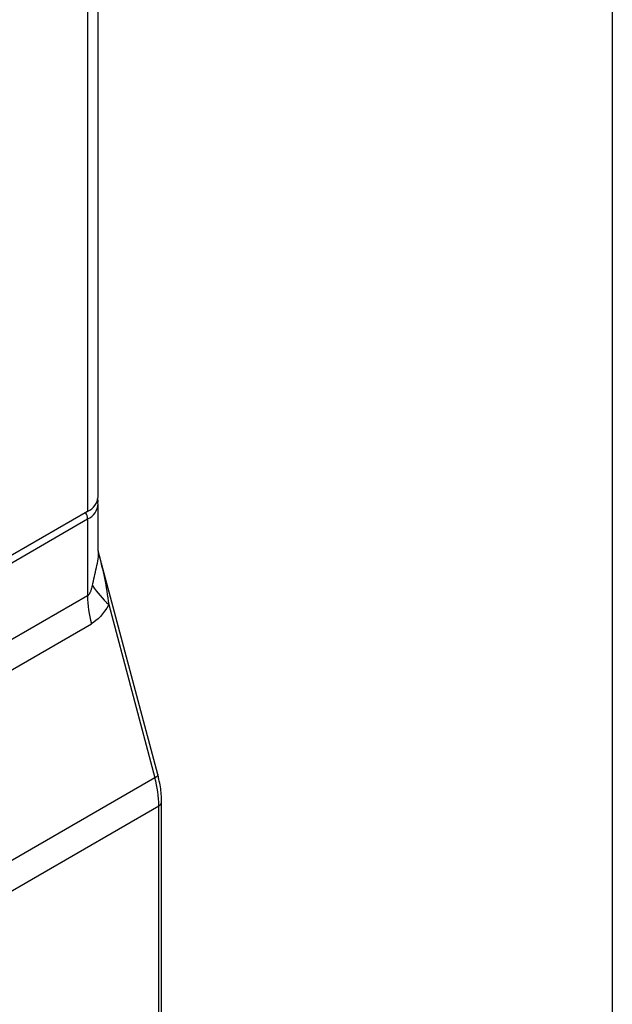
# Model space of a CAD drawing. Header units: millimetres. Extents: x 0 to 559, y 0 to 432.
# Tile 20 of 24: x 527 to 559, y 282 to 336. Entities that reach past the tile are written whole.
import ezdxf

# ---------------------------------------------------------------- set-up
doc = ezdxf.new("R2010")
doc.units = ezdxf.units.MM

msp = doc.modelspace()

# ---------------------------------------------------------------- linework, layer by layer
at = {"color": 7, "linetype": 'Continuous'}
msp.add_line((558.8, 431.8), (558.8, 0), dxfattribs=at)
for p, q in [((530.785, 310.136), (530.785, 343.206)), ((530.2, 342.39), (530.2, 309.32)), ((530.785, 307.231), (530.785, 309.728)), ((530.2, 309.32), (504.744, 294.624)), ((504.744, 294.216), (530.2, 308.911)), ((530.2, 308.911), (530.2, 304.724)), ((530.813, 307.04), (530.785, 307.234)), ((534.026, 294.99), (530.814, 307.037)), ((530.2, 304.724), (504.744, 290.029)), ((531.359, 304.248), (533.876, 294.809)), ((504.957, 288.509), (530.413, 303.204)), ((533.876, 294.809), (506.298, 278.889)), ((534.235, 195.821), (534.235, 293.494)), ((506.512, 277.37), (534.089, 293.29)), ((534.089, 195.617), (534.089, 293.29))]:
    msp.add_line(p, q)
at = {"flags": 128}
msp.add_lwpolyline([(534.026, 294.99), (534.028, 294.969), (534.016, 294.932), (533.986, 294.891), (533.938, 294.85), (533.876, 294.809)], dxfattribs=at)
for centre, radius, start, end in [((529.785, 310.236), 1.006, 294.3747, 354.3052), ((529.807, 309.81), 0.981, 293.6104, 355.9319), ((529.471, 308.884), 0.73, 2.1236, 30.9778), ((534.679, 307.999), 5.009, 212.8353, 228.4843), ((536.143, 304.783), 5.944, 180.5722, 195.4036), ((528.145, 293.231), 5.944, 0.5722, 15.4036), ((533.996, 293.511), 0.24, 292.7376, 355.9576)]:
    msp.add_arc(centre, radius, start, end)
for points, knots in [([(530.762, 309.744), (530.773, 309.818), (530.785, 309.907), (530.747, 309.986), (530.74, 310)], [0, 0, 0, 0, 0.827034, 1, 1, 1, 1]), ([(530.47, 305.283), (530.542, 305.607), (530.68, 306.227), (530.826, 306.907), (530.781, 307.216), (530.779, 307.23)], [0, 0, 0, 0, 0.51151, 0.978181, 1, 1, 1, 1]), ([(530.8, 307.035), (530.915, 306.588), (531.152, 305.663), (531.288, 304.73), (531.359, 304.248)], [0, 0, 0, 0, 0.483246, 1, 1, 1, 1]), ([(530.2, 304.724), (530.21, 304.731), (530.231, 304.744), (530.26, 304.774), (530.289, 304.812), (530.318, 304.857), (530.345, 304.909), (530.372, 304.969), (530.398, 305.037), (530.423, 305.112), (530.447, 305.195), (530.462, 305.253), (530.47, 305.283)], [0, 0, 0, 0, 0.066615, 0.136062, 0.210806, 0.292835, 0.383661, 0.4844, 0.595871, 0.718678, 0.853274, 1, 1, 1, 1]), ([(534.235, 293.494), (534.232, 293.633), (534.221, 294.034), (534.14, 294.541), (534.048, 294.905), (534.026, 294.99)], [0, 0, 0, 0, 0.289907, 0.83415, 1, 1, 1, 1])]:
    msp.add_open_spline(points, degree=3, knots=knots)
msp.add_open_spline([(531.359, 304.248), (531.064, 303.719), (530.74, 303.393), (530.413, 303.204)], degree=3)

doc.saveas('drawing.dxf')
